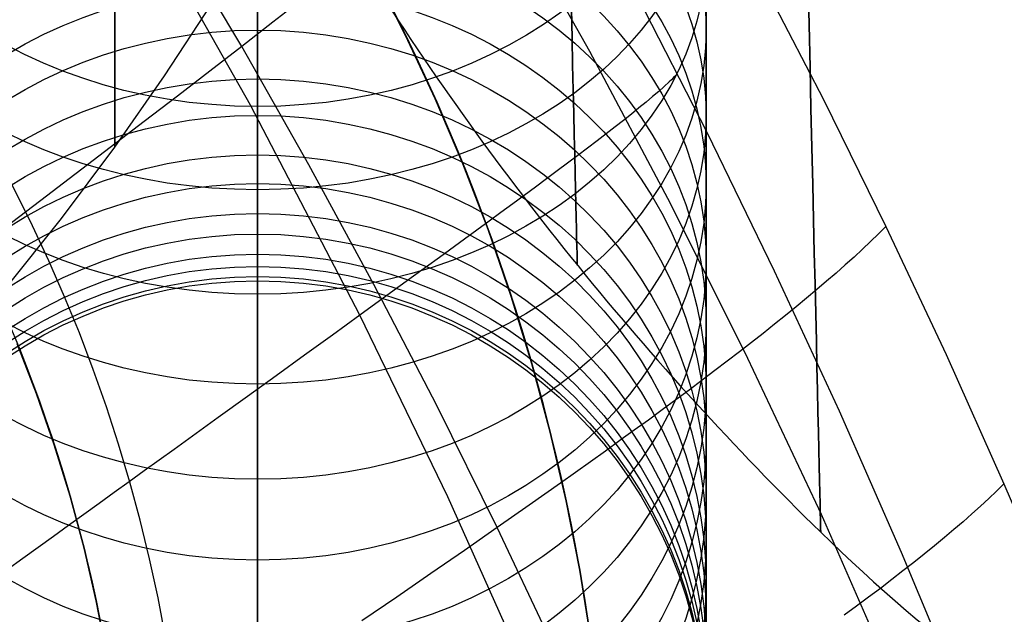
# Model space of a CAD drawing. Extents: x 35624 to 36541, y 4015 to 4839.
# Tile 120 of 150: x 36350 to 36381, y 4577 to 4596. Entities that reach past the tile are written whole.
import ezdxf

# ---------------------------------------------------------------- set-up
doc = ezdxf.new("R2010")
doc.units = 0
for name, color, linetype in [('FUSTO_INTERNO', 200, 'CONTINUOUS'), ('GAMBE', 96, 'CONTINUOUS'), ('IGES_LEVEL_1', 4, 'CONTINUOUS'), ('IGES_LEVEL_3', 87, 'CONTINUOUS')]:
    doc.layers.add(name, color=color, linetype=linetype)

msp = doc.modelspace()

# ---------------------------------------------------------------- linework, layer by layer
at = {"layer": 'FUSTO_INTERNO'}
for p, q in [((36361.173, 4597.281, -193.153), (36362.176, 4595.318, -193.153)), ((36361.173, 4597.281, -168.153), (36362.176, 4595.318, -168.153)), ((36362.176, 4595.318, -180.653), (36361.173, 4597.281, -180.653)), ((36362.176, 4595.318, -193.153), (36363.109, 4593.321, -193.153)), ((36362.176, 4595.318, -168.153), (36363.109, 4593.321, -168.153)), ((36363.109, 4593.321, -180.653), (36362.176, 4595.318, -180.653)), ((36363.109, 4593.321, -193.153), (36363.972, 4591.293, -193.153)), ((36363.109, 4593.321, -168.153), (36363.972, 4591.293, -168.153)), ((36363.972, 4591.293, -180.653), (36363.109, 4593.321, -180.653)), ((36363.972, 4591.293, -193.153), (36364.764, 4589.236, -193.153)), ((36363.972, 4591.293, -168.153), (36364.764, 4589.236, -168.153)), ((36364.764, 4589.236, -180.653), (36363.972, 4591.293, -180.653)), ((36364.764, 4589.236, -193.153), (36365.484, 4587.152, -193.153)), ((36364.764, 4589.236, -168.153), (36365.484, 4587.152, -168.153)), ((36365.484, 4587.152, -180.653), (36364.764, 4589.236, -180.653)), ((36365.484, 4587.152, -193.153), (36366.13, 4585.045, -193.153)), ((36365.484, 4587.152, -168.153), (36366.13, 4585.045, -168.153)), ((36366.13, 4585.045, -180.653), (36365.484, 4587.152, -180.653)), ((36350.065, 4585.674, -193.153), (36350.669, 4584.105, -193.153)), ((36350.669, 4584.105, -168.153), (36350.065, 4585.674, -168.153)), ((36350.065, 4585.674, -180.653), (36350.669, 4584.105, -180.653)), ((36366.13, 4585.045, -193.153), (36366.703, 4582.916, -193.153)), ((36366.13, 4585.045, -168.153), (36366.703, 4582.916, -168.153)), ((36366.703, 4582.916, -180.653), (36366.13, 4585.045, -180.653)), ((36350.669, 4584.105, -193.153), (36351.218, 4582.517, -193.153)), ((36351.218, 4582.517, -168.153), (36350.669, 4584.105, -168.153)), ((36350.669, 4584.105, -180.653), (36351.218, 4582.517, -180.653)), ((36366.703, 4582.916, -193.153), (36367.2, 4580.769, -193.153)), ((36366.703, 4582.916, -168.153), (36367.2, 4580.769, -168.153)), ((36367.2, 4580.769, -180.653), (36366.703, 4582.916, -180.653)), ((36351.218, 4582.517, -193.153), (36351.711, 4580.91, -193.153)), ((36351.711, 4580.91, -168.153), (36351.218, 4582.517, -168.153)), ((36351.218, 4582.517, -180.653), (36351.711, 4580.91, -180.653)), ((36351.711, 4580.91, -193.153), (36352.148, 4579.287, -193.153)), ((36352.148, 4579.287, -168.153), (36351.711, 4580.91, -168.153)), ((36351.711, 4580.91, -180.653), (36352.148, 4579.287, -180.653)), ((36367.2, 4580.769, -193.153), (36367.623, 4578.605, -193.153)), ((36367.2, 4580.769, -168.153), (36367.623, 4578.605, -168.153)), ((36367.623, 4578.605, -180.653), (36367.2, 4580.769, -180.653)), ((36352.148, 4579.287, -193.153), (36352.528, 4577.65, -193.153)), ((36352.528, 4577.65, -168.153), (36352.148, 4579.287, -168.153)), ((36352.148, 4579.287, -180.653), (36352.528, 4577.65, -180.653)), ((36367.623, 4578.605, -193.153), (36367.97, 4576.428, -193.153)), ((36367.623, 4578.605, -168.153), (36367.97, 4576.428, -168.153)), ((36367.97, 4576.428, -180.653), (36367.623, 4578.605, -180.653)), ((36352.528, 4577.65, -193.153), (36352.851, 4576.001, -193.153)), ((36352.851, 4576.001, -168.153), (36352.528, 4577.65, -168.153)), ((36352.528, 4577.65, -180.653), (36352.851, 4576.001, -180.653))]:
    msp.add_line(p, q, dxfattribs=at)
for centre, radius, start, end in [((36305.383, 4567.64, -160.153), 50.095, 360, 90), ((36305.383, 4567.64, -185.153), 50.095, 360, 90), ((36305.577, 4567.64, -193.153), 63.015, 360, 45.08799), ((36305.577, 4567.64, -193.153), 48.015, 0, 45.1154)]:
    msp.add_arc(centre, radius, start, end, dxfattribs=at)
at = {"layer": 'GAMBE'}
for p, q in [((36365.283, 4599.506, -380.007), (36367.925, 4594.805, -380.007)), ((36357.568, 4595.79, -8.296), (36357.568, 4598.06, -11.702)), ((36357.568, 4594.455, -6.401), (36357.568, 4595.79, -8.296)), ((36367.925, 4594.805, -380.007), (36370.452, 4590.043, -380.007)), ((36357.568, 4593.08, -4.522), (36357.568, 4594.455, -6.401)), ((36357.568, 4590.22, -0.813), (36357.568, 4593.08, -4.522)), ((36357.568, 4587.217, 2.834), (36357.568, 4590.22, -0.813)), ((36370.452, 4590.043, -380.007), (36372.863, 4585.224, -380.007)), ((36372.863, 4585.224, -380.007), (36375.155, 4580.348, -380.007)), ((36375.155, 4580.348, -380.007), (36377.325, 4575.418, -380.007))]:
    msp.add_line(p, q, dxfattribs=at)
at = {"layer": 'GAMBE', "extrusion": (6.28165e-14, -0.602147, 0.798385)}
msp.add_circle((36357.568, 3678.352, -2769.321), 14.029, dxfattribs=at)
at = {"layer": 'GAMBE', "extrusion": (-1.41704e-13, 0.673816, 0.738899)}
msp.add_circle((-36357.568, -3299.611, 3209.697), 14, dxfattribs=at)
at = {"layer": 'GAMBE', "extrusion": (-0.539451, 0.842017, -2.10034e-07)}
msp.add_circle((-33086.628, -380.014, -15733.647), 15.002, dxfattribs=at)
at = {"layer": 'GAMBE', "extrusion": (-1.68201e-13, -0.647059, 0.76244)}
msp.add_circle((36357.568, 3513.312, -2966.039), 14, dxfattribs=at)
at = {"layer": 'GAMBE', "extrusion": (-5.90524e-14, 0.612469, 0.790495)}
msp.add_circle((-36357.568, -3545.733, 2926.835), 14, dxfattribs=at)
at = {"layer": 'GAMBE', "extrusion": (-1.08606e-13, -0.583781, 0.811911)}
msp.add_circle((36357.568, 3739.722, -2666.212), 14, dxfattribs=at)
at = {"layer": 'GAMBE', "extrusion": (-1.48265e-13, 0.546983, 0.837144)}
msp.add_circle((-36357.568, -3769.046, 2624.225), 14, dxfattribs=at)
at = {"layer": 'GAMBE', "extrusion": (1.50294e-13, -0.516926, 0.85603)}
msp.add_circle((36357.568, 3940.82, -2350.075), 14, dxfattribs=at)
at = {"layer": 'GAMBE', "extrusion": (-1.98653e-14, 0.477994, 0.878363)}
msp.add_circle((-36357.568, -3967.238, 2304.805), 14, dxfattribs=at)
at = {"layer": 'GAMBE', "extrusion": (3.30965e-14, -0.446848, 0.89461)}
msp.add_circle((36357.568, 4115.761, -2019.298), 14, dxfattribs=at)
at = {"layer": 'GAMBE', "extrusion": (-7.10511e-14, 0.406109, 0.913825)}
msp.add_circle((-36357.568, -4138.727, 1971.393), 14, dxfattribs=at)
at = {"layer": 'GAMBE', "extrusion": (-3.43653e-14, -0.373905, 0.927467)}
msp.add_circle((36357.568, 4263.711, -1675.572), 14, dxfattribs=at)
at = {"layer": 'GAMBE', "extrusion": (-5.93784e-14, 0.331715, 0.94338)}
msp.add_circle((-36357.568, -4282.79, 1625.783), 14, dxfattribs=at)
at = {"layer": 'GAMBE', "extrusion": (1.66752e-15, -0.298554, 0.954393)}
msp.add_circle((36357.568, 4383.731, -1321.048), 14, dxfattribs=at)
at = {"layer": 'GAMBE', "extrusion": (-9.68976e-14, 0.255192, 0.96689)}
msp.add_circle((-36357.568, -4398.75, 1269.741), 14, dxfattribs=at)
at = {"layer": 'GAMBE', "extrusion": (-1.06576e-14, -0.221294, 0.975207)}
msp.add_circle((36357.568, 4475.018, -958.082), 14, dxfattribs=at)
at = {"layer": 'GAMBE', "extrusion": (-5.47382e-15, 0.177043, 0.984203)}
msp.add_circle((-36357.568, -4485.85, 905.602), 14, dxfattribs=at)
at = {"layer": 'GAMBE', "extrusion": (-2.05902e-14, -0.142503, 0.989794)}
msp.add_circle((36357.568, 4537.062, -588.441), 14, dxfattribs=at)
at = {"layer": 'GAMBE', "extrusion": (-2.59734e-14, 0.097786, 0.995208)}
msp.add_circle((-36357.568, -4543.533, 535.788), 14, dxfattribs=at)
at = {"layer": 'GAMBE', "extrusion": (8.15815e-14, -0.062569, 0.998041)}
msp.add_circle((36357.568, 4569.361, -213.951), 14, dxfattribs=at)
at = {"layer": 'GAMBE', "extrusion": (-5.65054e-15, 0.017782, 0.999842)}
msp.add_circle((-36357.568, -4571.483, 161.983), 14, dxfattribs=at)
at = {"layer": 'GAMBE', "extrusion": (1, -9.73876e-15, -3.23104e-14)}
msp.add_arc((4676.948, 78.432, 36357.568), 117.332, 286.33908, 220.11395, dxfattribs=at)
at = {"layer": 'GAMBE', "extrusion": (1, 3.06281e-06, -9.23987e-07)}
msp.add_arc((4676.837, 78.466, 36371.582), 103.332, 286.33919, 220.0859, dxfattribs=at)
msp.add_arc((4676.837, 78.466, 36371.582), 103.332, 286.33919, 220.0859, dxfattribs=at)
at = {"layer": 'GAMBE', "extrusion": (1, -1.28174e-14, -4.24378e-14)}
msp.add_arc((4676.948, 78.432, 36357.568), 89.331, 286.33935, 220.04906, dxfattribs=at)
at = {"layer": 'IGES_LEVEL_1'}
for p, q in [((36357.073, 4594.956, -115.12), (36353.696, 4600.601, -115.104)), ((36357.345, 4593.116, -313.428), (36353.711, 4599.54, -313.43)), ((36373.202, 4597.216, -137), (36375.228, 4593.293, -137)), ((36358.988, 4596.451, -116.971), (36358.043, 4595.711, -116.027)), ((36369.394, 4596.567, -297.202), (36371.587, 4592.283, -297.202)), ((36358.043, 4595.711, -116.027), (36357.073, 4594.956, -115.12)), ((36357.073, 4594.956, -115.12), (36356.08, 4594.187, -114.245)), ((36359.17, 4591.26, -115.13), (36357.073, 4594.956, -115.12)), ((36356.08, 4594.187, -114.245), (36355.063, 4593.404, -113.398)), ((36370.487, 4593.915, -298.148), (36370.417, 4593.848, -298.46)), ((36370.553, 4593.98, -297.835), (36370.487, 4593.915, -298.148)), ((36370.614, 4594.042, -297.519), (36370.553, 4593.98, -297.835)), ((36370.67, 4594.101, -297.202), (36370.614, 4594.042, -297.519)), ((36370.262, 4593.704, -299.077), (36370.089, 4593.551, -299.686)), ((36370.417, 4593.848, -298.46), (36370.262, 4593.704, -299.077)), ((36355.063, 4593.404, -113.398), (36354.025, 4592.607, -112.576)), ((36369.899, 4593.388, -300.287), (36369.693, 4593.215, -300.881)), ((36370.089, 4593.551, -299.686), (36369.899, 4593.388, -300.287)), ((36375.228, 4593.293, -137), (36377.182, 4589.331, -137)), ((36360.763, 4586.566, -313.427), (36357.345, 4593.116, -313.428)), ((36369.472, 4593.034, -301.466), (36369.237, 4592.845, -302.044)), ((36369.693, 4593.215, -300.881), (36369.472, 4593.034, -301.466)), ((36368.988, 4592.647, -302.613), (36368.726, 4592.442, -303.175)), ((36369.237, 4592.845, -302.044), (36368.988, 4592.647, -302.613)), ((36354.025, 4592.607, -112.576), (36352.968, 4591.798, -111.775)), ((36368.726, 4592.442, -303.175), (36368.452, 4592.229, -303.729)), ((36368.452, 4592.229, -303.729), (36368.166, 4592.009, -304.274)), ((36371.587, 4592.283, -297.202), (36373.695, 4587.953, -297.202)), ((36352.968, 4591.798, -111.775), (36350.798, 4590.144, -110.225)), ((36367.87, 4591.783, -304.812), (36367.563, 4591.551, -305.342)), ((36368.166, 4592.009, -304.274), (36367.87, 4591.783, -304.812)), ((36367.563, 4591.551, -305.342), (36367.246, 4591.312, -305.864)), ((36361.199, 4587.523, -115.141), (36359.17, 4591.26, -115.13)), ((36367.246, 4591.312, -305.864), (36366.919, 4591.068, -306.377)), ((36366.584, 4590.818, -306.882), (36366.241, 4590.563, -307.379)), ((36366.919, 4591.068, -306.377), (36366.584, 4590.818, -306.882)), ((36366.241, 4590.563, -307.379), (36365.89, 4590.304, -307.868)), ((36365.89, 4590.304, -307.868), (36365.531, 4590.039, -308.348)), ((36350.798, 4590.144, -110.225), (36348.564, 4588.45, -108.727)), ((36365.531, 4590.039, -308.348), (36365.165, 4589.77, -308.82)), ((36365.165, 4589.77, -308.82), (36364.792, 4589.497, -309.283)), ((36364.792, 4589.497, -309.283), (36364.028, 4588.938, -310.184)), ((36377.182, 4589.331, -137), (36376.949, 4589.1, -135.964)), ((36377.182, 4589.331, -137), (36379.062, 4585.332, -137)), ((36376.949, 4589.1, -135.964), (36376.705, 4588.864, -134.96)), ((36364.028, 4588.938, -310.184), (36363.241, 4588.365, -311.049)), ((36376.705, 4588.864, -134.96), (36376.451, 4588.624, -133.986)), ((36363.241, 4588.365, -311.049), (36362.433, 4587.777, -311.879)), ((36376.186, 4588.38, -133.043), (36375.91, 4588.132, -132.128)), ((36376.451, 4588.624, -133.986), (36376.186, 4588.38, -133.043)), ((36375.91, 4588.132, -132.128), (36375.624, 4587.88, -131.241)), ((36362.433, 4587.777, -311.879), (36361.606, 4587.178, -312.672)), ((36373.695, 4587.953, -297.202), (36375.719, 4583.579, -297.202)), ((36375.624, 4587.88, -131.241), (36375.328, 4587.623, -130.381)), ((36363.159, 4583.747, -115.151), (36361.199, 4587.523, -115.141)), ((36375.328, 4587.623, -130.381), (36375.022, 4587.362, -129.547)), ((36361.606, 4587.178, -312.672), (36360.763, 4586.566, -313.427)), ((36375.022, 4587.362, -129.547), (36374.706, 4587.098, -128.739)), ((36374.381, 4586.829, -127.954), (36374.045, 4586.556, -127.192)), ((36374.706, 4587.098, -128.739), (36374.381, 4586.829, -127.954)), ((36360.763, 4586.566, -313.427), (36359.904, 4585.945, -314.144)), ((36363.502, 4580.895, -313.426), (36360.763, 4586.566, -313.427)), ((36374.045, 4586.556, -127.192), (36373.701, 4586.279, -126.453)), ((36373.701, 4586.279, -126.453), (36373.347, 4585.997, -125.735)), ((36359.904, 4585.945, -314.144), (36359.031, 4585.314, -314.821)), ((36373.347, 4585.997, -125.735), (36372.984, 4585.712, -125.038)), ((36372.984, 4585.712, -125.038), (36372.611, 4585.423, -124.361)), ((36359.031, 4585.314, -314.821), (36358.145, 4584.673, -315.459)), ((36372.611, 4585.423, -124.361), (36372.23, 4585.13, -123.703)), ((36379.062, 4585.332, -137), (36380.866, 4581.299, -137)), ((36372.23, 4585.13, -123.703), (36371.84, 4584.833, -123.062)), ((36358.145, 4584.673, -315.459), (36357.248, 4584.025, -316.056)), ((36371.84, 4584.833, -123.062), (36371.442, 4584.532, -122.44)), ((36371.442, 4584.532, -122.44), (36371.035, 4584.227, -121.834)), ((36371.035, 4584.227, -121.834), (36370.62, 4583.919, -121.244)), ((36357.248, 4584.025, -316.056), (36356.34, 4583.37, -316.61)), ((36365.049, 4579.933, -115.162), (36363.159, 4583.747, -115.151)), ((36370.62, 4583.919, -121.244), (36370.197, 4583.606, -120.669)), ((36370.197, 4583.606, -120.669), (36369.765, 4583.29, -120.109)), ((36375.719, 4583.579, -297.202), (36377.658, 4579.163, -297.202)), ((36356.34, 4583.37, -316.61), (36355.882, 4583.039, -316.872)), ((36369.765, 4583.29, -120.109), (36369.326, 4582.97, -119.562)), ((36355.882, 4583.039, -316.872), (36355.422, 4582.707, -317.123)), ((36369.326, 4582.97, -119.562), (36368.88, 4582.647, -119.029)), ((36355.422, 4582.707, -317.123), (36354.96, 4582.373, -317.363)), ((36368.88, 4582.647, -119.029), (36368.425, 4582.319, -118.508)), ((36354.96, 4582.373, -317.363), (36354.496, 4582.038, -317.592)), ((36368.425, 4582.319, -118.508), (36367.964, 4581.989, -117.999)), ((36354.496, 4582.038, -317.592), (36354.029, 4581.702, -317.81)), ((36367.964, 4581.989, -117.999), (36367.019, 4581.317, -117.015)), ((36354.029, 4581.702, -317.81), (36353.561, 4581.363, -318.017)), ((36353.561, 4581.363, -318.017), (36353.091, 4581.024, -318.212)), ((36367.019, 4581.317, -117.015), (36366.047, 4580.631, -116.071)), ((36380.866, 4581.298, -137), (36380.633, 4581.069, -135.966)), ((36380.866, 4581.299, -137), (36382.594, 4577.228, -137)), ((36353.091, 4581.024, -318.212), (36352.618, 4580.684, -318.396)), ((36380.633, 4581.069, -135.966), (36380.389, 4580.837, -134.964)), ((36352.618, 4580.684, -318.396), (36352.145, 4580.342, -318.569)), ((36366.085, 4575.144, -313.424), (36363.502, 4580.895, -313.426)), ((36380.389, 4580.837, -134.964), (36380.134, 4580.6, -133.992)), ((36366.047, 4580.631, -116.071), (36365.049, 4579.933, -115.162)), ((36379.867, 4580.36, -133.05), (36379.591, 4580.116, -132.137)), ((36380.134, 4580.6, -133.992), (36379.867, 4580.36, -133.05)), ((36352.145, 4580.342, -318.569), (36351.669, 4579.999, -318.73)), ((36379.591, 4580.116, -132.137), (36379.303, 4579.869, -131.252)), ((36351.669, 4579.999, -318.73), (36351.193, 4579.655, -318.88)), ((36365.049, 4579.933, -115.162), (36364.026, 4579.221, -114.286)), ((36366.867, 4576.081, -115.173), (36365.049, 4579.933, -115.162)), ((36379.303, 4579.869, -131.252), (36379.005, 4579.618, -130.394)), ((36351.193, 4579.655, -318.88), (36350.714, 4579.31, -319.017)), ((36379.005, 4579.618, -130.394), (36378.697, 4579.363, -129.561)), ((36350.714, 4579.31, -319.017), (36350.235, 4578.964, -319.143)), ((36364.026, 4579.221, -114.286), (36362.979, 4578.498, -113.437)), ((36377.658, 4579.163, -297.202), (36379.513, 4574.707, -297.202)), ((36378.697, 4579.363, -129.561), (36378.379, 4579.104, -128.753)), ((36350.235, 4578.964, -319.143), (36349.754, 4578.617, -319.257)), ((36378.05, 4578.842, -127.97), (36377.712, 4578.577, -127.209)), ((36378.379, 4579.104, -128.753), (36378.05, 4578.842, -127.97)), ((36362.979, 4578.498, -113.437), (36361.91, 4577.763, -112.613)), ((36377.712, 4578.577, -127.209), (36377.365, 4578.307, -126.471)), ((36377.365, 4578.307, -126.471), (36377.007, 4578.034, -125.754)), ((36377.007, 4578.034, -125.754), (36376.64, 4577.758, -125.058)), ((36361.91, 4577.763, -112.613), (36360.82, 4577.017, -111.81)), ((36376.64, 4577.758, -125.058), (36376.264, 4577.477, -124.381)), ((36376.264, 4577.477, -124.381), (36375.879, 4577.194, -123.723))]:
    msp.add_line(p, q, dxfattribs=at)
at = {"layer": 'IGES_LEVEL_3'}
for p, q in [((36374.75, 4597.017, 132.701), (36374.782, 4595.627, 130.652)), ((36374.782, 4595.627, 25.301), (36374.75, 4597.017, 23.253)), ((36354.666, 4594.033, 77.977), (36356.15, 4596.306, 77.977)), ((36367.363, 4596.114, 41.478), (36367.383, 4595.218, 43.496)), ((36367.383, 4595.218, 112.458), (36367.363, 4596.114, 114.476)), ((36374.782, 4595.627, 130.652), (36374.813, 4594.294, 128.574)), ((36374.813, 4594.294, 27.379), (36374.782, 4595.627, 25.301)), ((36367.383, 4595.218, 43.496), (36367.402, 4594.377, 45.526)), ((36367.402, 4594.377, 110.428), (36367.383, 4595.218, 112.458)), ((36367.402, 4594.377, 45.526), (36367.42, 4593.592, 47.565)), ((36367.42, 4593.592, 108.389), (36367.402, 4594.377, 110.428)), ((36374.813, 4594.294, 128.574), (36374.842, 4593.018, 126.47)), ((36374.842, 4593.018, 29.484), (36374.813, 4594.294, 27.379)), ((36353.113, 4591.805, 77.977), (36354.666, 4594.033, 77.977)), ((36367.42, 4593.592, 47.565), (36367.437, 4592.861, 49.612)), ((36367.437, 4592.861, 106.342), (36367.42, 4593.592, 108.389)), ((36374.842, 4593.018, 126.47), (36374.87, 4591.801, 124.341)), ((36374.87, 4591.801, 31.613), (36374.842, 4593.018, 29.484)), ((36367.437, 4592.861, 49.612), (36367.453, 4592.186, 51.664)), ((36367.453, 4592.186, 104.29), (36367.437, 4592.861, 106.342)), ((36367.453, 4592.186, 51.664), (36367.467, 4591.564, 53.719)), ((36367.467, 4591.564, 102.235), (36367.453, 4592.186, 104.29)), ((36351.45, 4589.578, 77.977), (36353.113, 4591.805, 77.977)), ((36374.87, 4591.801, 124.341), (36374.896, 4590.644, 122.189)), ((36374.896, 4590.644, 33.764), (36374.87, 4591.801, 31.613)), ((36367.467, 4591.564, 53.719), (36367.48, 4590.997, 55.776)), ((36367.48, 4590.997, 100.178), (36367.467, 4591.564, 102.235)), ((36367.48, 4590.997, 55.776), (36367.492, 4590.484, 57.832)), ((36367.492, 4590.484, 98.122), (36367.48, 4590.997, 100.178)), ((36374.896, 4590.644, 122.189), (36374.922, 4589.545, 120.018)), ((36374.922, 4589.545, 35.935), (36374.896, 4590.644, 33.764)), ((36367.492, 4590.484, 57.832), (36367.502, 4590.023, 59.886)), ((36367.502, 4590.023, 96.068), (36367.492, 4590.484, 98.122)), ((36367.502, 4590.023, 59.886), (36367.512, 4589.615, 61.935)), ((36367.512, 4589.615, 94.019), (36367.502, 4590.023, 96.068)), ((36349.71, 4587.41, 77.977), (36351.45, 4589.578, 77.977)), ((36367.512, 4589.615, 61.935), (36367.52, 4589.259, 63.978)), ((36367.52, 4589.259, 91.975), (36367.512, 4589.615, 94.019)), ((36367.52, 4589.259, 63.978), (36367.527, 4588.953, 66.014)), ((36367.527, 4588.953, 89.94), (36367.52, 4589.259, 91.975)), ((36374.922, 4589.545, 120.018), (36374.946, 4588.507, 117.83)), ((36374.946, 4588.507, 38.124), (36374.922, 4589.545, 35.935)), ((36367.527, 4588.953, 66.014), (36367.533, 4588.697, 68.04)), ((36367.533, 4588.697, 87.913), (36367.527, 4588.953, 89.94)), ((36367.533, 4588.697, 68.04), (36367.538, 4588.49, 70.055)), ((36367.538, 4588.49, 85.898), (36367.533, 4588.697, 87.913)), ((36367.538, 4588.49, 70.055), (36367.541, 4588.33, 72.058)), ((36367.541, 4588.33, 83.896), (36367.538, 4588.49, 85.898)), ((36374.946, 4588.507, 117.83), (36374.968, 4587.529, 115.626)), ((36374.968, 4587.529, 40.327), (36374.946, 4588.507, 38.124)), ((36367.541, 4588.33, 72.058), (36367.544, 4588.218, 74.047)), ((36367.544, 4588.218, 81.907), (36367.541, 4588.33, 83.896)), ((36367.544, 4588.218, 74.047), (36367.545, 4588.152, 76.02)), ((36367.545, 4588.152, 79.934), (36367.544, 4588.218, 81.907)), ((36367.545, 4588.152, 76.02), (36367.546, 4588.13, 77.977)), ((36367.546, 4588.13, 77.977), (36367.545, 4588.152, 79.934)), ((36374.968, 4587.529, 115.626), (36374.989, 4586.611, 113.41)), ((36374.989, 4586.611, 42.543), (36374.968, 4587.529, 40.327)), ((36374.989, 4586.611, 113.41), (36375.009, 4585.753, 111.184)), ((36375.009, 4585.753, 44.77), (36374.989, 4586.611, 42.543)), ((36375.009, 4585.753, 111.184), (36375.027, 4584.956, 108.949)), ((36375.027, 4584.956, 47.005), (36375.009, 4585.753, 44.77)), ((36375.027, 4584.956, 108.949), (36375.044, 4584.218, 106.708)), ((36375.044, 4584.218, 49.245), (36375.027, 4584.956, 47.005)), ((36375.044, 4584.218, 106.708), (36375.06, 4583.54, 104.464)), ((36375.06, 4583.54, 51.49), (36375.044, 4584.218, 49.245)), ((36375.06, 4583.54, 104.464), (36375.074, 4582.92, 102.218)), ((36375.074, 4582.92, 53.735), (36375.06, 4583.54, 51.49)), ((36375.074, 4582.92, 102.218), (36375.087, 4582.36, 99.973)), ((36375.087, 4582.36, 55.98), (36375.074, 4582.92, 53.735)), ((36375.087, 4582.36, 99.973), (36375.098, 4581.857, 97.731)), ((36375.098, 4581.857, 58.223), (36375.087, 4582.36, 55.98)), ((36375.098, 4581.857, 97.731), (36375.109, 4581.411, 95.493)), ((36375.109, 4581.411, 60.461), (36375.098, 4581.857, 58.223)), ((36375.109, 4581.411, 95.493), (36375.118, 4581.022, 93.262)), ((36375.118, 4581.022, 62.692), (36375.109, 4581.411, 60.461)), ((36375.118, 4581.022, 93.262), (36375.125, 4580.688, 91.039)), ((36375.125, 4580.688, 64.914), (36375.118, 4581.022, 62.692)), ((36375.125, 4580.688, 91.039), (36375.132, 4580.408, 88.827)), ((36375.132, 4580.408, 67.127), (36375.125, 4580.688, 64.914)), ((36375.132, 4580.408, 88.827), (36375.137, 4580.182, 86.626)), ((36375.137, 4580.182, 69.327), (36375.132, 4580.408, 67.127)), ((36375.137, 4580.182, 86.626), (36375.141, 4580.008, 84.44)), ((36375.141, 4580.008, 71.514), (36375.137, 4580.182, 69.327)), ((36375.141, 4580.008, 84.44), (36375.144, 4579.886, 82.268)), ((36375.144, 4579.886, 73.685), (36375.141, 4580.008, 71.514)), ((36375.144, 4579.886, 82.268), (36375.145, 4579.813, 80.113)), ((36375.145, 4579.813, 75.84), (36375.144, 4579.886, 73.685)), ((36375.145, 4579.813, 80.113), (36375.146, 4579.789, 77.977)), ((36375.146, 4579.789, 77.977), (36375.145, 4579.813, 75.84))]:
    msp.add_line(p, q, dxfattribs=at)
at = {"layer": 'IGES_LEVEL_3', "extrusion": (1, 0, 0)}
msp.add_arc((4677.899, 77.977, 36353.113), 86.093, 3.35309, 356.6465, dxfattribs=at)
at = {"layer": 'IGES_LEVEL_3'}
for centre, radius, start, end in [((36442.627, 4648.911, 77.977), 96.6, 212.33954, 225.68821), ((36414.633, 4620.317, 77.977), 56.584, 225.7447, 254.9578)]:
    msp.add_arc(centre, radius, start, end, dxfattribs=at)

doc.saveas('drawing.dxf')
